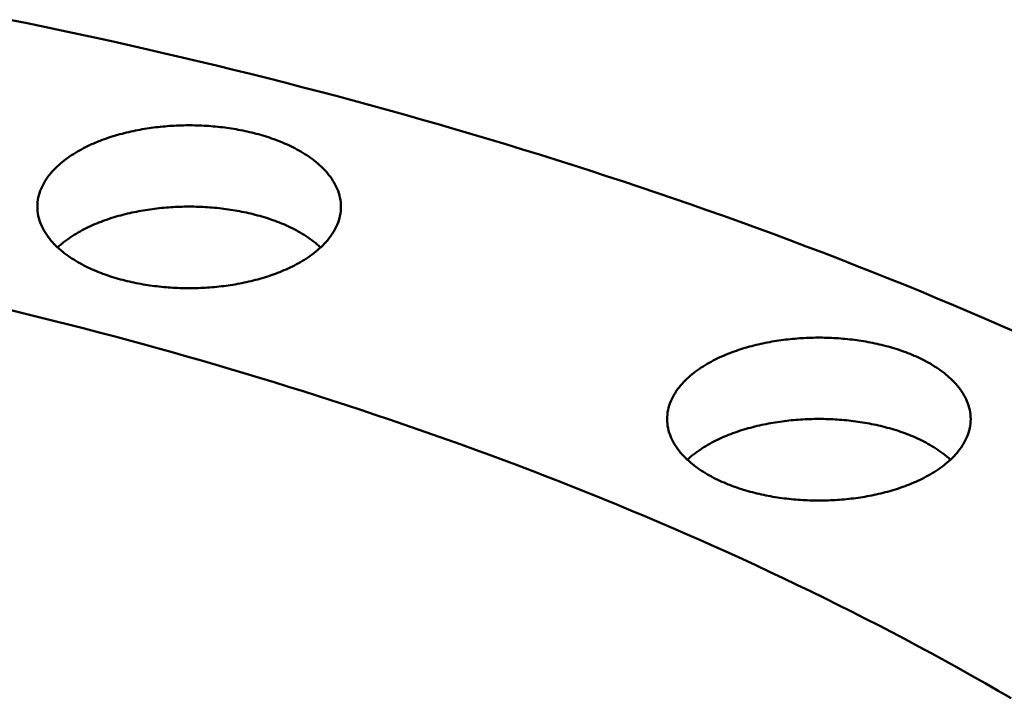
# Model space of a CAD drawing. Header units: millimetres. Extents: x 0 to 841, y 0 to 594.
# Tile 42 of 46: x 402 to 453, y 414 to 449. Entities that reach past the tile are written whole.
import ezdxf

# ---------------------------------------------------------------- set-up
doc = ezdxf.new("R2010")
doc.units = ezdxf.units.MM
doc.layers.add('FINA', color=7, linetype='CONTINUOUS', lineweight=25)
doc.layers.add('VIS', color=7, linetype='CONTINUOUS', lineweight=50)

msp = doc.modelspace()

# ---------------------------------------------------------------- linework, layer by layer
at = {"layer": 'FINA'}
for points in [[(454.169, 432.724), (453.325, 433.095), (452.48, 433.462), (451.633, 433.825), (450.784, 434.185), (449.934, 434.542), (449.082, 434.894), (448.229, 435.244), (447.374, 435.589), (446.518, 435.931), (445.66, 436.27), (444.801, 436.605), (443.941, 436.936), (443.08, 437.264), (442.217, 437.589), (441.353, 437.91), (440.487, 438.228), (439.621, 438.543), (438.753, 438.854), (437.884, 439.162), (437.014, 439.467), (436.143, 439.768), (435.27, 440.066), (434.397, 440.361), (433.522, 440.652), (432.646, 440.94), (431.77, 441.226), (430.892, 441.507), (430.013, 441.786), (429.133, 442.062), (428.253, 442.334), (427.371, 442.604), (426.488, 442.87), (425.605, 443.133), (424.72, 443.393), (423.835, 443.65), (422.949, 443.904), (422.062, 444.155), (421.174, 444.403), (420.285, 444.647), (419.395, 444.889), (418.505, 445.128), (417.614, 445.364), (416.722, 445.597), (415.829, 445.827), (414.935, 446.054), (414.041, 446.279), (413.146, 446.5), (412.251, 446.718), (411.354, 446.934), (410.457, 447.147), (409.56, 447.356), (408.661, 447.563), (407.762, 447.767), (406.862, 447.969), (405.962, 448.167), (405.061, 448.363), (404.16, 448.556), (403.258, 448.746), (402.355, 448.933), (401.452, 449.118)], [(402.892, 439.335), (402.895, 439.455), (402.905, 439.575), (402.921, 439.694), (402.942, 439.812), (402.97, 439.929), (403.003, 440.044), (403.042, 440.158), (403.086, 440.27), (403.135, 440.38), (403.188, 440.487), (403.246, 440.593), (403.308, 440.696), (403.374, 440.796), (403.443, 440.894), (403.516, 440.99), (403.592, 441.083), (403.67, 441.174), (403.752, 441.263), (403.835, 441.349), (403.922, 441.433), (404.01, 441.514), (404.1, 441.594), (404.192, 441.671), (404.286, 441.746), (404.382, 441.819), (404.479, 441.89), (404.577, 441.959), (404.677, 442.026), (404.778, 442.091), (404.88, 442.155), (404.983, 442.216), (405.087, 442.276), (405.193, 442.334), (405.299, 442.39), (405.406, 442.445), (405.513, 442.498), (405.622, 442.55), (405.731, 442.6), (405.841, 442.649), (405.952, 442.696), (406.063, 442.741), (406.175, 442.785), (406.287, 442.828), (406.4, 442.87), (406.513, 442.91), (406.627, 442.949), (406.741, 442.986), (406.856, 443.023), (406.971, 443.058), (407.086, 443.091), (407.202, 443.124), (407.318, 443.155), (407.434, 443.185), (407.551, 443.214), (407.668, 443.242), (407.785, 443.269), (407.902, 443.294), (408.02, 443.319), (408.138, 443.342), (408.256, 443.365), (408.374, 443.386), (408.493, 443.406), (408.611, 443.425), (408.73, 443.443), (408.849, 443.46), (408.968, 443.476), (409.087, 443.491), (409.207, 443.505), (409.326, 443.518), (409.446, 443.529), (409.566, 443.54), (409.685, 443.55), (409.805, 443.559), (409.925, 443.567), (410.045, 443.574), (410.165, 443.58), (410.285, 443.584), (410.405, 443.588), (410.526, 443.591), (410.646, 443.593), (410.766, 443.594), (410.886, 443.594), (411.006, 443.593), (411.127, 443.591), (411.247, 443.588), (411.367, 443.584), (411.487, 443.58), (411.607, 443.574), (411.727, 443.567), (411.847, 443.559), (411.967, 443.55), (412.086, 443.54), (412.206, 443.529), (412.326, 443.518), (412.445, 443.505), (412.565, 443.491), (412.684, 443.476), (412.803, 443.46), (412.922, 443.443), (413.041, 443.425), (413.16, 443.406), (413.278, 443.386), (413.396, 443.365), (413.514, 443.342), (413.632, 443.319), (413.75, 443.294), (413.867, 443.269), (413.985, 443.242), (414.102, 443.214), (414.218, 443.185), (414.334, 443.155), (414.451, 443.124), (414.566, 443.091), (414.682, 443.058), (414.797, 443.023), (414.911, 442.986), (415.025, 442.949), (415.139, 442.91), (415.252, 442.87), (415.365, 442.828), (415.477, 442.785), (415.589, 442.741), (415.7, 442.696), (415.811, 442.649), (415.921, 442.6), (416.03, 442.55), (416.139, 442.498), (416.246, 442.445), (416.353, 442.39), (416.46, 442.334), (416.565, 442.276), (416.669, 442.216), (416.772, 442.155), (416.874, 442.091), (416.975, 442.026), (417.075, 441.959), (417.174, 441.89), (417.271, 441.819), (417.366, 441.746), (417.46, 441.671), (417.552, 441.594), (417.642, 441.514), (417.731, 441.433), (417.817, 441.349), (417.9, 441.263), (417.982, 441.174), (418.06, 441.083), (418.136, 440.99), (418.209, 440.894), (418.278, 440.796), (418.344, 440.696), (418.406, 440.593), (418.464, 440.487), (418.517, 440.38), (418.566, 440.27), (418.61, 440.158), (418.649, 440.044), (418.682, 439.929), (418.71, 439.812), (418.732, 439.694), (418.747, 439.575), (418.757, 439.455), (418.76, 439.335)], [(416.436, 436.323), (416.329, 436.266), (416.221, 436.212), (416.113, 436.159), (416.003, 436.107), (415.893, 436.057), (415.782, 436.009), (415.671, 435.962), (415.559, 435.916), (415.446, 435.872), (415.333, 435.829), (415.22, 435.788), (415.106, 435.748), (414.991, 435.709), (414.876, 435.672), (414.761, 435.636), (414.645, 435.601), (414.529, 435.567), (414.412, 435.535), (414.295, 435.504), (414.178, 435.474), (414.061, 435.445), (413.943, 435.418), (413.825, 435.391), (413.707, 435.366), (413.588, 435.342), (413.47, 435.319), (413.351, 435.297), (413.232, 435.276), (413.112, 435.256), (412.993, 435.237), (412.873, 435.219), (412.754, 435.203), (412.634, 435.187), (412.514, 435.173), (412.393, 435.159), (412.273, 435.147), (412.153, 435.135), (412.032, 435.125), (411.912, 435.115), (411.791, 435.107), (411.671, 435.099), (411.55, 435.093), (411.429, 435.087), (411.308, 435.083), (411.187, 435.08), (411.066, 435.077), (410.946, 435.076), (410.825, 435.075), (410.704, 435.076), (410.583, 435.077), (410.462, 435.08), (410.341, 435.083), (410.22, 435.088), (410.099, 435.093), (409.979, 435.1), (409.858, 435.107), (409.737, 435.115), (409.617, 435.125), (409.496, 435.135), (409.376, 435.147), (409.256, 435.159), (409.136, 435.173), (409.016, 435.188), (408.896, 435.203), (408.776, 435.22), (408.656, 435.238), (408.537, 435.256), (408.418, 435.276), (408.299, 435.297), (408.18, 435.319), (408.061, 435.342), (407.943, 435.366), (407.824, 435.392), (407.706, 435.418), (407.589, 435.446), (407.471, 435.475), (407.354, 435.505), (407.237, 435.536), (407.121, 435.568), (407.005, 435.602), (406.889, 435.637), (406.773, 435.673), (406.658, 435.71), (406.544, 435.749), (406.43, 435.789), (406.316, 435.83), (406.203, 435.873), (406.091, 435.917), (405.979, 435.963), (405.867, 436.01), (405.756, 436.058), (405.646, 436.108), (405.537, 436.16), (405.428, 436.213), (405.32, 436.268), (405.214, 436.324), (405.107, 436.382), (405.002, 436.442), (404.898, 436.504), (404.795, 436.567), (404.694, 436.632), (404.593, 436.699), (404.494, 436.768), (404.396, 436.84), (404.3, 436.913), (404.205, 436.988), (404.112, 437.065), (404.021, 437.145), (403.932, 437.227), (403.845, 437.311), (403.761, 437.397), (403.679, 437.486), (403.599, 437.577), (403.523, 437.671), (403.449, 437.767), (403.379, 437.865), (403.313, 437.966), (403.25, 438.07), (403.192, 438.176), (403.138, 438.284), (403.088, 438.394), (403.044, 438.507), (403.005, 438.621), (402.971, 438.737), (402.943, 438.855), (402.921, 438.974), (402.905, 439.093), (402.896, 439.214), (402.892, 439.335)], [(403.951, 437.209), (404.04, 437.29), (404.132, 437.368), (404.225, 437.445), (404.319, 437.52), (404.416, 437.592), (404.513, 437.663), (404.612, 437.731), (404.713, 437.798), (404.815, 437.862), (404.917, 437.925), (405.021, 437.986), (405.126, 438.045), (405.232, 438.103), (405.339, 438.159), (405.446, 438.213), (405.555, 438.266), (405.664, 438.317), (405.774, 438.367), (405.884, 438.415), (405.995, 438.461), (406.107, 438.507), (406.219, 438.55), (406.332, 438.593), (406.445, 438.634), (406.559, 438.674), (406.673, 438.712), (406.788, 438.749), (406.903, 438.785), (407.018, 438.82), (407.134, 438.853), (407.25, 438.885), (407.367, 438.916), (407.484, 438.946), (407.601, 438.974), (407.718, 439.002), (407.836, 439.028), (407.954, 439.053), (408.072, 439.077), (408.19, 439.1), (408.308, 439.122), (408.427, 439.143), (408.546, 439.162), (408.665, 439.181), (408.784, 439.199), (408.904, 439.215), (409.023, 439.231), (409.143, 439.245), (409.262, 439.259), (409.382, 439.271), (409.502, 439.282), (409.622, 439.293), (409.743, 439.302), (409.863, 439.311), (409.983, 439.318), (410.103, 439.324), (410.224, 439.33), (410.344, 439.334), (410.465, 439.338), (410.585, 439.34), (410.706, 439.342), (410.826, 439.342), (410.947, 439.342), (411.067, 439.34), (411.188, 439.338), (411.308, 439.334), (411.428, 439.33), (411.549, 439.324), (411.669, 439.318), (411.789, 439.311), (411.91, 439.302), (412.03, 439.293), (412.15, 439.282), (412.27, 439.271), (412.39, 439.259), (412.509, 439.245), (412.629, 439.231), (412.749, 439.215), (412.868, 439.199), (412.987, 439.181), (413.106, 439.162), (413.225, 439.143), (413.344, 439.122), (413.462, 439.1), (413.581, 439.077), (413.699, 439.053), (413.816, 439.028), (413.934, 439.002), (414.051, 438.974), (414.168, 438.946), (414.285, 438.916), (414.402, 438.885), (414.518, 438.853), (414.634, 438.82), (414.749, 438.785), (414.864, 438.749), (414.979, 438.712), (415.093, 438.674), (415.207, 438.634), (415.32, 438.593), (415.433, 438.55), (415.545, 438.507), (415.657, 438.461), (415.768, 438.415), (415.878, 438.367), (415.988, 438.317), (416.097, 438.266), (416.206, 438.213), (416.313, 438.159), (416.42, 438.103), (416.526, 438.045), (416.631, 437.986), (416.735, 437.925), (416.838, 437.862), (416.939, 437.798), (417.04, 437.731), (417.139, 437.663), (417.237, 437.592), (417.333, 437.52), (417.428, 437.445), (417.521, 437.368), (417.612, 437.29), (417.701, 437.209)], [(418.76, 439.335), (418.757, 439.214), (418.747, 439.093), (418.731, 438.973), (418.709, 438.854), (418.681, 438.737), (418.647, 438.62), (418.608, 438.506), (418.564, 438.393), (418.514, 438.283), (418.46, 438.175), (418.401, 438.069), (418.339, 437.966), (418.272, 437.864), (418.202, 437.766), (418.129, 437.67), (418.052, 437.576), (417.973, 437.485), (417.89, 437.396), (417.806, 437.31), (417.719, 437.225), (417.63, 437.144), (417.539, 437.064), (417.445, 436.987), (417.351, 436.911), (417.254, 436.838), (417.156, 436.767), (417.057, 436.698), (416.956, 436.631), (416.855, 436.566), (416.752, 436.502), (416.647, 436.441), (416.542, 436.381), (416.436, 436.323)], [(453.799, 413.626), (453.113, 414.024), (452.426, 414.419), (451.736, 414.81), (451.044, 415.197), (450.351, 415.581), (449.655, 415.961), (448.957, 416.338), (448.257, 416.711), (447.556, 417.08), (446.852, 417.446), (446.147, 417.808), (445.44, 418.167), (444.732, 418.523), (444.021, 418.875), (443.309, 419.223), (442.595, 419.568), (441.88, 419.91), (441.163, 420.249), (440.445, 420.584), (439.725, 420.916), (439.003, 421.245), (438.28, 421.57), (437.556, 421.892), (436.83, 422.211), (436.103, 422.527), (435.374, 422.84), (434.644, 423.149), (433.913, 423.456), (433.18, 423.759), (432.447, 424.059), (431.712, 424.356), (430.975, 424.651), (430.238, 424.942), (429.499, 425.23), (428.759, 425.515), (428.019, 425.797), (427.277, 426.076), (426.533, 426.353), (425.789, 426.626), (425.044, 426.897), (424.298, 427.164), (423.55, 427.429), (422.802, 427.691), (422.053, 427.95), (421.302, 428.206), (420.551, 428.46), (419.799, 428.711), (419.046, 428.959), (418.292, 429.204), (417.537, 429.446), (416.781, 429.686), (416.025, 429.923), (415.267, 430.157), (414.509, 430.389), (413.75, 430.618), (412.99, 430.844), (412.23, 431.068), (411.468, 431.289), (410.706, 431.507), (409.943, 431.723), (409.179, 431.936), (408.415, 432.147), (407.65, 432.355), (406.884, 432.56), (406.118, 432.763), (405.351, 432.963), (404.583, 433.161), (403.814, 433.357), (403.045, 433.549), (402.276, 433.74), (401.506, 433.928)], [(453.799, 413.626), (453.113, 414.024), (452.426, 414.419), (451.736, 414.81), (451.044, 415.197), (450.351, 415.581), (449.655, 415.961), (448.957, 416.338), (448.257, 416.711), (447.556, 417.08), (446.852, 417.446), (446.147, 417.808), (445.44, 418.167), (444.732, 418.523), (444.021, 418.875), (443.309, 419.223), (442.595, 419.568), (441.88, 419.91), (441.163, 420.249), (440.445, 420.584), (439.725, 420.916), (439.003, 421.245), (438.28, 421.57), (437.556, 421.892), (436.83, 422.211), (436.103, 422.527), (435.374, 422.84), (434.644, 423.149), (433.913, 423.456), (433.18, 423.759), (432.447, 424.059), (431.712, 424.356), (430.975, 424.651), (430.238, 424.942), (429.499, 425.23), (428.759, 425.515), (428.019, 425.797), (427.277, 426.076), (426.533, 426.353), (425.789, 426.626), (425.044, 426.897), (424.298, 427.164), (423.55, 427.429), (422.802, 427.691), (422.053, 427.95), (421.302, 428.206), (420.551, 428.46), (419.799, 428.711), (419.046, 428.959), (418.292, 429.204), (417.537, 429.446), (416.781, 429.686), (416.025, 429.923), (415.267, 430.157), (414.509, 430.389), (413.75, 430.618), (412.99, 430.844), (412.23, 431.068), (411.468, 431.289), (410.706, 431.507), (409.943, 431.723), (409.179, 431.936), (408.415, 432.147), (407.65, 432.355), (406.884, 432.56), (406.118, 432.763), (405.351, 432.963), (404.583, 433.161), (403.814, 433.357), (403.045, 433.549), (402.276, 433.74), (401.506, 433.928)], [(435.81, 428.23), (435.813, 428.35), (435.822, 428.47), (435.838, 428.589), (435.86, 428.707), (435.887, 428.824), (435.921, 428.94), (435.959, 429.053), (436.003, 429.165), (436.052, 429.275), (436.106, 429.383), (436.164, 429.488), (436.225, 429.591), (436.291, 429.692), (436.361, 429.79), (436.433, 429.885), (436.509, 429.979), (436.588, 430.07), (436.669, 430.158), (436.753, 430.244), (436.839, 430.328), (436.927, 430.41), (437.017, 430.489), (437.109, 430.566), (437.203, 430.641), (437.299, 430.714), (437.396, 430.785), (437.494, 430.854), (437.594, 430.921), (437.695, 430.987), (437.797, 431.05), (437.9, 431.111), (438.005, 431.171), (438.11, 431.229), (438.216, 431.286), (438.323, 431.34), (438.431, 431.394), (438.539, 431.445), (438.649, 431.495), (438.758, 431.544), (438.869, 431.591), (438.98, 431.636), (439.092, 431.681), (439.204, 431.724), (439.317, 431.765), (439.43, 431.805), (439.544, 431.844), (439.658, 431.882), (439.773, 431.918), (439.888, 431.953), (440.003, 431.987), (440.119, 432.019), (440.235, 432.05), (440.351, 432.081), (440.468, 432.11), (440.585, 432.137), (440.702, 432.164), (440.819, 432.19), (440.937, 432.214), (441.055, 432.238), (441.173, 432.26), (441.291, 432.281), (441.41, 432.301), (441.529, 432.32), (441.647, 432.338), (441.766, 432.355), (441.886, 432.371), (442.005, 432.386), (442.124, 432.4), (442.244, 432.413), (442.363, 432.425), (442.483, 432.435), (442.603, 432.445), (442.723, 432.454), (442.843, 432.462), (442.963, 432.469), (443.083, 432.475), (443.203, 432.48), (443.323, 432.484), (443.443, 432.487), (443.563, 432.488), (443.683, 432.489), (443.803, 432.489), (443.924, 432.488), (444.044, 432.487), (444.164, 432.484), (444.284, 432.48), (444.404, 432.475), (444.524, 432.469), (444.644, 432.462), (444.764, 432.454), (444.884, 432.445), (445.004, 432.435), (445.123, 432.425), (445.243, 432.413), (445.363, 432.4), (445.482, 432.386), (445.601, 432.371), (445.72, 432.355), (445.839, 432.338), (445.958, 432.32), (446.077, 432.301), (446.195, 432.281), (446.314, 432.26), (446.432, 432.238), (446.55, 432.214), (446.667, 432.19), (446.785, 432.164), (446.902, 432.137), (447.019, 432.11), (447.135, 432.081), (447.252, 432.05), (447.368, 432.019), (447.483, 431.987), (447.599, 431.953), (447.714, 431.918), (447.828, 431.882), (447.943, 431.844), (448.056, 431.805), (448.17, 431.765), (448.282, 431.724), (448.395, 431.681), (448.506, 431.636), (448.618, 431.591), (448.728, 431.544), (448.838, 431.495), (448.947, 431.445), (449.056, 431.394), (449.164, 431.34), (449.271, 431.286), (449.377, 431.229), (449.482, 431.171), (449.586, 431.111), (449.69, 431.05), (449.792, 430.987), (449.893, 430.921), (449.992, 430.854), (450.091, 430.785), (450.188, 430.714), (450.283, 430.641), (450.377, 430.566), (450.469, 430.489), (450.56, 430.41), (450.648, 430.328), (450.734, 430.244), (450.818, 430.158), (450.899, 430.07), (450.978, 429.979), (451.053, 429.885), (451.126, 429.79), (451.195, 429.692), (451.261, 429.591), (451.323, 429.488), (451.381, 429.383), (451.435, 429.275), (451.483, 429.165), (451.527, 429.053), (451.566, 428.94), (451.6, 428.824), (451.627, 428.707), (451.649, 428.589), (451.664, 428.47), (451.674, 428.35), (451.677, 428.23)], [(449.353, 425.218), (449.246, 425.162), (449.139, 425.107), (449.03, 425.054), (448.921, 425.002), (448.81, 424.952), (448.7, 424.904), (448.588, 424.857), (448.476, 424.811), (448.364, 424.767), (448.251, 424.725), (448.137, 424.683), (448.023, 424.643), (447.908, 424.605), (447.793, 424.567), (447.678, 424.531), (447.562, 424.496), (447.446, 424.463), (447.329, 424.43), (447.213, 424.399), (447.095, 424.369), (446.978, 424.34), (446.86, 424.313), (446.742, 424.286), (446.624, 424.261), (446.506, 424.237), (446.387, 424.214), (446.268, 424.192), (446.149, 424.171), (446.03, 424.151), (445.91, 424.132), (445.791, 424.115), (445.671, 424.098), (445.551, 424.082), (445.431, 424.068), (445.311, 424.054), (445.191, 424.042), (445.07, 424.03), (444.95, 424.02), (444.829, 424.01), (444.709, 424.002), (444.588, 423.995), (444.467, 423.988), (444.346, 423.983), (444.225, 423.978), (444.105, 423.975), (443.984, 423.972), (443.863, 423.971), (443.742, 423.97), (443.621, 423.971), (443.5, 423.972), (443.379, 423.975), (443.258, 423.978), (443.138, 423.983), (443.017, 423.988), (442.896, 423.995), (442.775, 424.002), (442.655, 424.011), (442.534, 424.02), (442.414, 424.031), (442.293, 424.042), (442.173, 424.055), (442.053, 424.068), (441.933, 424.083), (441.813, 424.098), (441.693, 424.115), (441.574, 424.133), (441.454, 424.152), (441.335, 424.171), (441.216, 424.192), (441.097, 424.214), (440.978, 424.237), (440.86, 424.262), (440.742, 424.287), (440.624, 424.314), (440.506, 424.341), (440.388, 424.37), (440.271, 424.4), (440.155, 424.431), (440.038, 424.463), (439.922, 424.497), (439.806, 424.532), (439.691, 424.568), (439.576, 424.605), (439.461, 424.644), (439.347, 424.684), (439.233, 424.726), (439.12, 424.768), (439.008, 424.812), (438.896, 424.858), (438.784, 424.905), (438.674, 424.953), (438.564, 425.004), (438.454, 425.055), (438.346, 425.108), (438.238, 425.163), (438.131, 425.219), (438.025, 425.277), (437.92, 425.337), (437.816, 425.399), (437.713, 425.462), (437.611, 425.527), (437.51, 425.595), (437.411, 425.664), (437.313, 425.735), (437.217, 425.808), (437.122, 425.883), (437.029, 425.96), (436.938, 426.04), (436.849, 426.122), (436.763, 426.206), (436.678, 426.292), (436.596, 426.381), (436.517, 426.472), (436.44, 426.566), (436.367, 426.662), (436.297, 426.761), (436.23, 426.862), (436.168, 426.965), (436.109, 427.071), (436.055, 427.179), (436.005, 427.289), (435.961, 427.402), (435.922, 427.516), (435.888, 427.632), (435.86, 427.75), (435.838, 427.869), (435.822, 427.989), (435.813, 428.109), (435.81, 428.23)], [(436.869, 426.104), (436.958, 426.185), (437.049, 426.264), (437.142, 426.34), (437.237, 426.415), (437.333, 426.487), (437.431, 426.558), (437.53, 426.626), (437.63, 426.693), (437.732, 426.758), (437.835, 426.82), (437.939, 426.881), (438.044, 426.941), (438.149, 426.998), (438.256, 427.054), (438.364, 427.109), (438.472, 427.161), (438.581, 427.212), (438.691, 427.262), (438.801, 427.31), (438.913, 427.357), (439.024, 427.402), (439.137, 427.446), (439.249, 427.488), (439.363, 427.529), (439.476, 427.569), (439.591, 427.607), (439.705, 427.644), (439.82, 427.68), (439.936, 427.715), (440.052, 427.748), (440.168, 427.78), (440.284, 427.811), (440.401, 427.841), (440.518, 427.869), (440.635, 427.897), (440.753, 427.923), (440.871, 427.948), (440.989, 427.972), (441.107, 427.995), (441.226, 428.017), (441.344, 428.038), (441.463, 428.058), (441.582, 428.076), (441.702, 428.094), (441.821, 428.11), (441.94, 428.126), (442.06, 428.14), (442.18, 428.154), (442.3, 428.166), (442.42, 428.178), (442.54, 428.188), (442.66, 428.197), (442.78, 428.206), (442.9, 428.213), (443.021, 428.22), (443.141, 428.225), (443.261, 428.229), (443.382, 428.233), (443.502, 428.235), (443.623, 428.237), (443.743, 428.237), (443.864, 428.237), (443.984, 428.235), (444.105, 428.233), (444.225, 428.229), (444.346, 428.225), (444.466, 428.22), (444.586, 428.213), (444.707, 428.206), (444.827, 428.197), (444.947, 428.188), (445.067, 428.178), (445.187, 428.166), (445.307, 428.154), (445.427, 428.14), (445.546, 428.126), (445.666, 428.11), (445.785, 428.094), (445.904, 428.076), (446.023, 428.058), (446.142, 428.038), (446.261, 428.017), (446.38, 427.995), (446.498, 427.972), (446.616, 427.948), (446.734, 427.923), (446.851, 427.897), (446.969, 427.869), (447.086, 427.841), (447.203, 427.811), (447.319, 427.78), (447.435, 427.748), (447.551, 427.715), (447.666, 427.68), (447.781, 427.644), (447.896, 427.607), (448.01, 427.569), (448.124, 427.529), (448.237, 427.488), (448.35, 427.446), (448.462, 427.402), (448.574, 427.357), (448.685, 427.31), (448.796, 427.262), (448.906, 427.212), (449.015, 427.161), (449.123, 427.109), (449.231, 427.054), (449.337, 426.998), (449.443, 426.941), (449.548, 426.881), (449.652, 426.82), (449.755, 426.758), (449.856, 426.693), (449.957, 426.626), (450.056, 426.558), (450.154, 426.487), (450.25, 426.415), (450.345, 426.34), (450.438, 426.264), (450.529, 426.185), (450.618, 426.104)], [(451.677, 428.23), (451.674, 428.109), (451.664, 427.988), (451.648, 427.868), (451.626, 427.75), (451.598, 427.632), (451.565, 427.516), (451.525, 427.401), (451.481, 427.289), (451.431, 427.178), (451.377, 427.07), (451.319, 426.964), (451.256, 426.861), (451.189, 426.76), (451.119, 426.661), (451.046, 426.565), (450.969, 426.471), (450.89, 426.38), (450.808, 426.291), (450.723, 426.205), (450.636, 426.121), (450.547, 426.039), (450.456, 425.959), (450.363, 425.882), (450.268, 425.807), (450.172, 425.733), (450.074, 425.662), (449.974, 425.593), (449.874, 425.526), (449.772, 425.461), (449.669, 425.397), (449.565, 425.336), (449.459, 425.276), (449.353, 425.218)]]:
    msp.add_lwpolyline(points, dxfattribs=at)
at = {"layer": 'VIS'}
for points in [[(454.169, 432.724), (453.325, 433.095), (452.48, 433.462), (451.633, 433.825), (450.784, 434.185), (449.934, 434.542), (449.082, 434.894), (448.229, 435.244), (447.374, 435.589), (446.518, 435.931), (445.66, 436.27), (444.801, 436.605), (443.941, 436.936), (443.08, 437.264), (442.217, 437.589), (441.353, 437.91), (440.487, 438.228), (439.621, 438.543), (438.753, 438.854), (437.884, 439.162), (437.014, 439.467), (436.143, 439.768), (435.27, 440.066), (434.397, 440.361), (433.522, 440.652), (432.646, 440.94), (431.77, 441.226), (430.892, 441.507), (430.013, 441.786), (429.133, 442.062), (428.253, 442.334), (427.371, 442.604), (426.488, 442.87), (425.605, 443.133), (424.72, 443.393), (423.835, 443.65), (422.949, 443.904), (422.062, 444.155), (421.174, 444.403), (420.285, 444.647), (419.395, 444.889), (418.505, 445.128), (417.614, 445.364), (416.722, 445.597), (415.829, 445.827), (414.935, 446.054), (414.041, 446.279), (413.146, 446.5), (412.251, 446.718), (411.354, 446.934), (410.457, 447.147), (409.56, 447.356), (408.661, 447.563), (407.762, 447.767), (406.862, 447.969), (405.962, 448.167), (405.061, 448.363), (404.16, 448.556), (403.258, 448.746), (402.355, 448.933), (401.452, 449.118)], [(402.892, 439.335), (402.895, 439.455), (402.905, 439.575), (402.921, 439.694), (402.942, 439.812), (402.97, 439.929), (403.003, 440.044), (403.042, 440.158), (403.086, 440.27), (403.135, 440.38), (403.188, 440.487), (403.246, 440.593), (403.308, 440.696), (403.374, 440.796), (403.443, 440.894), (403.516, 440.99), (403.592, 441.083), (403.67, 441.174), (403.752, 441.263), (403.835, 441.349), (403.922, 441.433), (404.01, 441.514), (404.1, 441.594), (404.192, 441.671), (404.286, 441.746), (404.382, 441.819), (404.479, 441.89), (404.577, 441.959), (404.677, 442.026), (404.778, 442.091), (404.88, 442.155), (404.983, 442.216), (405.087, 442.276), (405.193, 442.334), (405.299, 442.39), (405.406, 442.445), (405.513, 442.498), (405.622, 442.55), (405.731, 442.6), (405.841, 442.649), (405.952, 442.696), (406.063, 442.741), (406.175, 442.785), (406.287, 442.828), (406.4, 442.87), (406.513, 442.91), (406.627, 442.949), (406.741, 442.986), (406.856, 443.023), (406.971, 443.058), (407.086, 443.091), (407.202, 443.124), (407.318, 443.155), (407.434, 443.185), (407.551, 443.214), (407.668, 443.242), (407.785, 443.269), (407.902, 443.294), (408.02, 443.319), (408.138, 443.342), (408.256, 443.365), (408.374, 443.386), (408.493, 443.406), (408.611, 443.425), (408.73, 443.443), (408.849, 443.46), (408.968, 443.476), (409.087, 443.491), (409.207, 443.505), (409.326, 443.518), (409.446, 443.529), (409.566, 443.54), (409.685, 443.55), (409.805, 443.559), (409.925, 443.567), (410.045, 443.574), (410.165, 443.58), (410.285, 443.584), (410.405, 443.588), (410.526, 443.591), (410.646, 443.593), (410.766, 443.594), (410.886, 443.594), (411.006, 443.593), (411.127, 443.591), (411.247, 443.588), (411.367, 443.584), (411.487, 443.58), (411.607, 443.574), (411.727, 443.567), (411.847, 443.559), (411.967, 443.55), (412.086, 443.54), (412.206, 443.529), (412.326, 443.518), (412.445, 443.505), (412.565, 443.491), (412.684, 443.476), (412.803, 443.46), (412.922, 443.443), (413.041, 443.425), (413.16, 443.406), (413.278, 443.386), (413.396, 443.365), (413.514, 443.342), (413.632, 443.319), (413.75, 443.294), (413.867, 443.269), (413.985, 443.242), (414.102, 443.214), (414.218, 443.185), (414.334, 443.155), (414.451, 443.124), (414.566, 443.091), (414.682, 443.058), (414.797, 443.023), (414.911, 442.986), (415.025, 442.949), (415.139, 442.91), (415.252, 442.87), (415.365, 442.828), (415.477, 442.785), (415.589, 442.741), (415.7, 442.696), (415.811, 442.649), (415.921, 442.6), (416.03, 442.55), (416.139, 442.498), (416.246, 442.445), (416.353, 442.39), (416.46, 442.334), (416.565, 442.276), (416.669, 442.216), (416.772, 442.155), (416.874, 442.091), (416.975, 442.026), (417.075, 441.959), (417.174, 441.89), (417.271, 441.819), (417.366, 441.746), (417.46, 441.671), (417.552, 441.594), (417.642, 441.514), (417.731, 441.433), (417.817, 441.349), (417.9, 441.263), (417.982, 441.174), (418.06, 441.083), (418.136, 440.99), (418.209, 440.894), (418.278, 440.796), (418.344, 440.696), (418.406, 440.593), (418.464, 440.487), (418.517, 440.38), (418.566, 440.27), (418.61, 440.158), (418.649, 440.044), (418.682, 439.929), (418.71, 439.812), (418.732, 439.694), (418.747, 439.575), (418.757, 439.455), (418.76, 439.335)], [(416.436, 436.323), (416.329, 436.266), (416.221, 436.212), (416.113, 436.159), (416.003, 436.107), (415.893, 436.057), (415.782, 436.009), (415.671, 435.962), (415.559, 435.916), (415.446, 435.872), (415.333, 435.829), (415.22, 435.788), (415.106, 435.748), (414.991, 435.709), (414.876, 435.672), (414.761, 435.636), (414.645, 435.601), (414.529, 435.567), (414.412, 435.535), (414.295, 435.504), (414.178, 435.474), (414.061, 435.445), (413.943, 435.418), (413.825, 435.391), (413.707, 435.366), (413.588, 435.342), (413.47, 435.319), (413.351, 435.297), (413.232, 435.276), (413.112, 435.256), (412.993, 435.237), (412.873, 435.219), (412.754, 435.203), (412.634, 435.187), (412.514, 435.173), (412.393, 435.159), (412.273, 435.147), (412.153, 435.135), (412.032, 435.125), (411.912, 435.115), (411.791, 435.107), (411.671, 435.099), (411.55, 435.093), (411.429, 435.087), (411.308, 435.083), (411.187, 435.08), (411.066, 435.077), (410.946, 435.076), (410.825, 435.075), (410.704, 435.076), (410.583, 435.077), (410.462, 435.08), (410.341, 435.083), (410.22, 435.088), (410.099, 435.093), (409.979, 435.1), (409.858, 435.107), (409.737, 435.115), (409.617, 435.125), (409.496, 435.135), (409.376, 435.147), (409.256, 435.159), (409.136, 435.173), (409.016, 435.188), (408.896, 435.203), (408.776, 435.22), (408.656, 435.238), (408.537, 435.256), (408.418, 435.276), (408.299, 435.297), (408.18, 435.319), (408.061, 435.342), (407.943, 435.366), (407.824, 435.392), (407.706, 435.418), (407.589, 435.446), (407.471, 435.475), (407.354, 435.505), (407.237, 435.536), (407.121, 435.568), (407.005, 435.602), (406.889, 435.637), (406.773, 435.673), (406.658, 435.71), (406.544, 435.749), (406.43, 435.789), (406.316, 435.83), (406.203, 435.873), (406.091, 435.917), (405.979, 435.963), (405.867, 436.01), (405.756, 436.058), (405.646, 436.108), (405.537, 436.16), (405.428, 436.213), (405.32, 436.268), (405.214, 436.324), (405.107, 436.382), (405.002, 436.442), (404.898, 436.504), (404.795, 436.567), (404.694, 436.632), (404.593, 436.699), (404.494, 436.768), (404.396, 436.84), (404.3, 436.913), (404.205, 436.988), (404.112, 437.065), (404.021, 437.145), (403.932, 437.227), (403.845, 437.311), (403.761, 437.397), (403.679, 437.486), (403.599, 437.577), (403.523, 437.671), (403.449, 437.767), (403.379, 437.865), (403.313, 437.966), (403.25, 438.07), (403.192, 438.176), (403.138, 438.284), (403.088, 438.394), (403.044, 438.507), (403.005, 438.621), (402.971, 438.737), (402.943, 438.855), (402.921, 438.974), (402.905, 439.093), (402.896, 439.214), (402.892, 439.335)], [(403.951, 437.209), (404.04, 437.29), (404.132, 437.368), (404.225, 437.445), (404.319, 437.52), (404.416, 437.592), (404.513, 437.663), (404.612, 437.731), (404.713, 437.798), (404.815, 437.862), (404.917, 437.925), (405.021, 437.986), (405.126, 438.045), (405.232, 438.103), (405.339, 438.159), (405.446, 438.213), (405.555, 438.266), (405.664, 438.317), (405.774, 438.367), (405.884, 438.415), (405.995, 438.461), (406.107, 438.507), (406.219, 438.55), (406.332, 438.593), (406.445, 438.634), (406.559, 438.674), (406.673, 438.712), (406.788, 438.749), (406.903, 438.785), (407.018, 438.82), (407.134, 438.853), (407.25, 438.885), (407.367, 438.916), (407.484, 438.946), (407.601, 438.974), (407.718, 439.002), (407.836, 439.028), (407.954, 439.053), (408.072, 439.077), (408.19, 439.1), (408.308, 439.122), (408.427, 439.143), (408.546, 439.162), (408.665, 439.181), (408.784, 439.199), (408.904, 439.215), (409.023, 439.231), (409.143, 439.245), (409.262, 439.259), (409.382, 439.271), (409.502, 439.282), (409.622, 439.293), (409.743, 439.302), (409.863, 439.311), (409.983, 439.318), (410.103, 439.324), (410.224, 439.33), (410.344, 439.334), (410.465, 439.338), (410.585, 439.34), (410.706, 439.342), (410.826, 439.342), (410.947, 439.342), (411.067, 439.34), (411.188, 439.338), (411.308, 439.334), (411.428, 439.33), (411.549, 439.324), (411.669, 439.318), (411.789, 439.311), (411.91, 439.302), (412.03, 439.293), (412.15, 439.282), (412.27, 439.271), (412.39, 439.259), (412.509, 439.245), (412.629, 439.231), (412.749, 439.215), (412.868, 439.199), (412.987, 439.181), (413.106, 439.162), (413.225, 439.143), (413.344, 439.122), (413.462, 439.1), (413.581, 439.077), (413.699, 439.053), (413.816, 439.028), (413.934, 439.002), (414.051, 438.974), (414.168, 438.946), (414.285, 438.916), (414.402, 438.885), (414.518, 438.853), (414.634, 438.82), (414.749, 438.785), (414.864, 438.749), (414.979, 438.712), (415.093, 438.674), (415.207, 438.634), (415.32, 438.593), (415.433, 438.55), (415.545, 438.507), (415.657, 438.461), (415.768, 438.415), (415.878, 438.367), (415.988, 438.317), (416.097, 438.266), (416.206, 438.213), (416.313, 438.159), (416.42, 438.103), (416.526, 438.045), (416.631, 437.986), (416.735, 437.925), (416.838, 437.862), (416.939, 437.798), (417.04, 437.731), (417.139, 437.663), (417.237, 437.592), (417.333, 437.52), (417.428, 437.445), (417.521, 437.368), (417.612, 437.29), (417.701, 437.209)], [(418.76, 439.335), (418.757, 439.214), (418.747, 439.093), (418.731, 438.973), (418.709, 438.854), (418.681, 438.737), (418.647, 438.62), (418.608, 438.506), (418.564, 438.393), (418.514, 438.283), (418.46, 438.175), (418.401, 438.069), (418.339, 437.966), (418.272, 437.864), (418.202, 437.766), (418.129, 437.67), (418.052, 437.576), (417.973, 437.485), (417.89, 437.396), (417.806, 437.31), (417.719, 437.225), (417.63, 437.144), (417.539, 437.064), (417.445, 436.987), (417.351, 436.911), (417.254, 436.838), (417.156, 436.767), (417.057, 436.698), (416.956, 436.631), (416.855, 436.566), (416.752, 436.502), (416.647, 436.441), (416.542, 436.381), (416.436, 436.323)], [(453.799, 413.626), (453.113, 414.024), (452.426, 414.419), (451.736, 414.81), (451.044, 415.197), (450.351, 415.581), (449.655, 415.961), (448.957, 416.338), (448.257, 416.711), (447.556, 417.08), (446.852, 417.446), (446.147, 417.808), (445.44, 418.167), (444.732, 418.523), (444.021, 418.875), (443.309, 419.223), (442.595, 419.568), (441.88, 419.91), (441.163, 420.249), (440.445, 420.584), (439.725, 420.916), (439.003, 421.245), (438.28, 421.57), (437.556, 421.892), (436.83, 422.211), (436.103, 422.527), (435.374, 422.84), (434.644, 423.149), (433.913, 423.456), (433.18, 423.759), (432.447, 424.059), (431.712, 424.356), (430.975, 424.651), (430.238, 424.942), (429.499, 425.23), (428.759, 425.515), (428.019, 425.797), (427.277, 426.076), (426.533, 426.353), (425.789, 426.626), (425.044, 426.897), (424.298, 427.164), (423.55, 427.429), (422.802, 427.691), (422.053, 427.95), (421.302, 428.206), (420.551, 428.46), (419.799, 428.711), (419.046, 428.959), (418.292, 429.204), (417.537, 429.446), (416.781, 429.686), (416.025, 429.923), (415.267, 430.157), (414.509, 430.389), (413.75, 430.618), (412.99, 430.844), (412.23, 431.068), (411.468, 431.289), (410.706, 431.507), (409.943, 431.723), (409.179, 431.936), (408.415, 432.147), (407.65, 432.355), (406.884, 432.56), (406.118, 432.763), (405.351, 432.963), (404.583, 433.161), (403.814, 433.357), (403.045, 433.549), (402.276, 433.74), (401.506, 433.928)], [(453.799, 413.626), (453.113, 414.024), (452.426, 414.419), (451.736, 414.81), (451.044, 415.197), (450.351, 415.581), (449.655, 415.961), (448.957, 416.338), (448.257, 416.711), (447.556, 417.08), (446.852, 417.446), (446.147, 417.808), (445.44, 418.167), (444.732, 418.523), (444.021, 418.875), (443.309, 419.223), (442.595, 419.568), (441.88, 419.91), (441.163, 420.249), (440.445, 420.584), (439.725, 420.916), (439.003, 421.245), (438.28, 421.57), (437.556, 421.892), (436.83, 422.211), (436.103, 422.527), (435.374, 422.84), (434.644, 423.149), (433.913, 423.456), (433.18, 423.759), (432.447, 424.059), (431.712, 424.356), (430.975, 424.651), (430.238, 424.942), (429.499, 425.23), (428.759, 425.515), (428.019, 425.797), (427.277, 426.076), (426.533, 426.353), (425.789, 426.626), (425.044, 426.897), (424.298, 427.164), (423.55, 427.429), (422.802, 427.691), (422.053, 427.95), (421.302, 428.206), (420.551, 428.46), (419.799, 428.711), (419.046, 428.959), (418.292, 429.204), (417.537, 429.446), (416.781, 429.686), (416.025, 429.923), (415.267, 430.157), (414.509, 430.389), (413.75, 430.618), (412.99, 430.844), (412.23, 431.068), (411.468, 431.289), (410.706, 431.507), (409.943, 431.723), (409.179, 431.936), (408.415, 432.147), (407.65, 432.355), (406.884, 432.56), (406.118, 432.763), (405.351, 432.963), (404.583, 433.161), (403.814, 433.357), (403.045, 433.549), (402.276, 433.74), (401.506, 433.928)], [(435.81, 428.23), (435.813, 428.35), (435.822, 428.47), (435.838, 428.589), (435.86, 428.707), (435.887, 428.824), (435.921, 428.94), (435.959, 429.053), (436.003, 429.165), (436.052, 429.275), (436.106, 429.383), (436.164, 429.488), (436.225, 429.591), (436.291, 429.692), (436.361, 429.79), (436.433, 429.885), (436.509, 429.979), (436.588, 430.07), (436.669, 430.158), (436.753, 430.244), (436.839, 430.328), (436.927, 430.41), (437.017, 430.489), (437.109, 430.566), (437.203, 430.641), (437.299, 430.714), (437.396, 430.785), (437.494, 430.854), (437.594, 430.921), (437.695, 430.987), (437.797, 431.05), (437.9, 431.111), (438.005, 431.171), (438.11, 431.229), (438.216, 431.286), (438.323, 431.34), (438.431, 431.394), (438.539, 431.445), (438.649, 431.495), (438.758, 431.544), (438.869, 431.591), (438.98, 431.636), (439.092, 431.681), (439.204, 431.724), (439.317, 431.765), (439.43, 431.805), (439.544, 431.844), (439.658, 431.882), (439.773, 431.918), (439.888, 431.953), (440.003, 431.987), (440.119, 432.019), (440.235, 432.05), (440.351, 432.081), (440.468, 432.11), (440.585, 432.137), (440.702, 432.164), (440.819, 432.19), (440.937, 432.214), (441.055, 432.238), (441.173, 432.26), (441.291, 432.281), (441.41, 432.301), (441.529, 432.32), (441.647, 432.338), (441.766, 432.355), (441.886, 432.371), (442.005, 432.386), (442.124, 432.4), (442.244, 432.413), (442.363, 432.425), (442.483, 432.435), (442.603, 432.445), (442.723, 432.454), (442.843, 432.462), (442.963, 432.469), (443.083, 432.475), (443.203, 432.48), (443.323, 432.484), (443.443, 432.487), (443.563, 432.488), (443.683, 432.489), (443.803, 432.489), (443.924, 432.488), (444.044, 432.487), (444.164, 432.484), (444.284, 432.48), (444.404, 432.475), (444.524, 432.469), (444.644, 432.462), (444.764, 432.454), (444.884, 432.445), (445.004, 432.435), (445.123, 432.425), (445.243, 432.413), (445.363, 432.4), (445.482, 432.386), (445.601, 432.371), (445.72, 432.355), (445.839, 432.338), (445.958, 432.32), (446.077, 432.301), (446.195, 432.281), (446.314, 432.26), (446.432, 432.238), (446.55, 432.214), (446.667, 432.19), (446.785, 432.164), (446.902, 432.137), (447.019, 432.11), (447.135, 432.081), (447.252, 432.05), (447.368, 432.019), (447.483, 431.987), (447.599, 431.953), (447.714, 431.918), (447.828, 431.882), (447.943, 431.844), (448.056, 431.805), (448.17, 431.765), (448.282, 431.724), (448.395, 431.681), (448.506, 431.636), (448.618, 431.591), (448.728, 431.544), (448.838, 431.495), (448.947, 431.445), (449.056, 431.394), (449.164, 431.34), (449.271, 431.286), (449.377, 431.229), (449.482, 431.171), (449.586, 431.111), (449.69, 431.05), (449.792, 430.987), (449.893, 430.921), (449.992, 430.854), (450.091, 430.785), (450.188, 430.714), (450.283, 430.641), (450.377, 430.566), (450.469, 430.489), (450.56, 430.41), (450.648, 430.328), (450.734, 430.244), (450.818, 430.158), (450.899, 430.07), (450.978, 429.979), (451.053, 429.885), (451.126, 429.79), (451.195, 429.692), (451.261, 429.591), (451.323, 429.488), (451.381, 429.383), (451.435, 429.275), (451.483, 429.165), (451.527, 429.053), (451.566, 428.94), (451.6, 428.824), (451.627, 428.707), (451.649, 428.589), (451.664, 428.47), (451.674, 428.35), (451.677, 428.23)], [(449.353, 425.218), (449.246, 425.162), (449.139, 425.107), (449.03, 425.054), (448.921, 425.002), (448.81, 424.952), (448.7, 424.904), (448.588, 424.857), (448.476, 424.811), (448.364, 424.767), (448.251, 424.725), (448.137, 424.683), (448.023, 424.643), (447.908, 424.605), (447.793, 424.567), (447.678, 424.531), (447.562, 424.496), (447.446, 424.463), (447.329, 424.43), (447.213, 424.399), (447.095, 424.369), (446.978, 424.34), (446.86, 424.313), (446.742, 424.286), (446.624, 424.261), (446.506, 424.237), (446.387, 424.214), (446.268, 424.192), (446.149, 424.171), (446.03, 424.151), (445.91, 424.132), (445.791, 424.115), (445.671, 424.098), (445.551, 424.082), (445.431, 424.068), (445.311, 424.054), (445.191, 424.042), (445.07, 424.03), (444.95, 424.02), (444.829, 424.01), (444.709, 424.002), (444.588, 423.995), (444.467, 423.988), (444.346, 423.983), (444.225, 423.978), (444.105, 423.975), (443.984, 423.972), (443.863, 423.971), (443.742, 423.97), (443.621, 423.971), (443.5, 423.972), (443.379, 423.975), (443.258, 423.978), (443.138, 423.983), (443.017, 423.988), (442.896, 423.995), (442.775, 424.002), (442.655, 424.011), (442.534, 424.02), (442.414, 424.031), (442.293, 424.042), (442.173, 424.055), (442.053, 424.068), (441.933, 424.083), (441.813, 424.098), (441.693, 424.115), (441.574, 424.133), (441.454, 424.152), (441.335, 424.171), (441.216, 424.192), (441.097, 424.214), (440.978, 424.237), (440.86, 424.262), (440.742, 424.287), (440.624, 424.314), (440.506, 424.341), (440.388, 424.37), (440.271, 424.4), (440.155, 424.431), (440.038, 424.463), (439.922, 424.497), (439.806, 424.532), (439.691, 424.568), (439.576, 424.605), (439.461, 424.644), (439.347, 424.684), (439.233, 424.726), (439.12, 424.768), (439.008, 424.812), (438.896, 424.858), (438.784, 424.905), (438.674, 424.953), (438.564, 425.004), (438.454, 425.055), (438.346, 425.108), (438.238, 425.163), (438.131, 425.219), (438.025, 425.277), (437.92, 425.337), (437.816, 425.399), (437.713, 425.462), (437.611, 425.527), (437.51, 425.595), (437.411, 425.664), (437.313, 425.735), (437.217, 425.808), (437.122, 425.883), (437.029, 425.96), (436.938, 426.04), (436.849, 426.122), (436.763, 426.206), (436.678, 426.292), (436.596, 426.381), (436.517, 426.472), (436.44, 426.566), (436.367, 426.662), (436.297, 426.761), (436.23, 426.862), (436.168, 426.965), (436.109, 427.071), (436.055, 427.179), (436.005, 427.289), (435.961, 427.402), (435.922, 427.516), (435.888, 427.632), (435.86, 427.75), (435.838, 427.869), (435.822, 427.989), (435.813, 428.109), (435.81, 428.23)], [(436.869, 426.104), (436.958, 426.185), (437.049, 426.264), (437.142, 426.34), (437.237, 426.415), (437.333, 426.487), (437.431, 426.558), (437.53, 426.626), (437.63, 426.693), (437.732, 426.758), (437.835, 426.82), (437.939, 426.881), (438.044, 426.941), (438.149, 426.998), (438.256, 427.054), (438.364, 427.109), (438.472, 427.161), (438.581, 427.212), (438.691, 427.262), (438.801, 427.31), (438.913, 427.357), (439.024, 427.402), (439.137, 427.446), (439.249, 427.488), (439.363, 427.529), (439.476, 427.569), (439.591, 427.607), (439.705, 427.644), (439.82, 427.68), (439.936, 427.715), (440.052, 427.748), (440.168, 427.78), (440.284, 427.811), (440.401, 427.841), (440.518, 427.869), (440.635, 427.897), (440.753, 427.923), (440.871, 427.948), (440.989, 427.972), (441.107, 427.995), (441.226, 428.017), (441.344, 428.038), (441.463, 428.058), (441.582, 428.076), (441.702, 428.094), (441.821, 428.11), (441.94, 428.126), (442.06, 428.14), (442.18, 428.154), (442.3, 428.166), (442.42, 428.178), (442.54, 428.188), (442.66, 428.197), (442.78, 428.206), (442.9, 428.213), (443.021, 428.22), (443.141, 428.225), (443.261, 428.229), (443.382, 428.233), (443.502, 428.235), (443.623, 428.237), (443.743, 428.237), (443.864, 428.237), (443.984, 428.235), (444.105, 428.233), (444.225, 428.229), (444.346, 428.225), (444.466, 428.22), (444.586, 428.213), (444.707, 428.206), (444.827, 428.197), (444.947, 428.188), (445.067, 428.178), (445.187, 428.166), (445.307, 428.154), (445.427, 428.14), (445.546, 428.126), (445.666, 428.11), (445.785, 428.094), (445.904, 428.076), (446.023, 428.058), (446.142, 428.038), (446.261, 428.017), (446.38, 427.995), (446.498, 427.972), (446.616, 427.948), (446.734, 427.923), (446.851, 427.897), (446.969, 427.869), (447.086, 427.841), (447.203, 427.811), (447.319, 427.78), (447.435, 427.748), (447.551, 427.715), (447.666, 427.68), (447.781, 427.644), (447.896, 427.607), (448.01, 427.569), (448.124, 427.529), (448.237, 427.488), (448.35, 427.446), (448.462, 427.402), (448.574, 427.357), (448.685, 427.31), (448.796, 427.262), (448.906, 427.212), (449.015, 427.161), (449.123, 427.109), (449.231, 427.054), (449.337, 426.998), (449.443, 426.941), (449.548, 426.881), (449.652, 426.82), (449.755, 426.758), (449.856, 426.693), (449.957, 426.626), (450.056, 426.558), (450.154, 426.487), (450.25, 426.415), (450.345, 426.34), (450.438, 426.264), (450.529, 426.185), (450.618, 426.104)], [(451.677, 428.23), (451.674, 428.109), (451.664, 427.988), (451.648, 427.868), (451.626, 427.75), (451.598, 427.632), (451.565, 427.516), (451.525, 427.401), (451.481, 427.289), (451.431, 427.178), (451.377, 427.07), (451.319, 426.964), (451.256, 426.861), (451.189, 426.76), (451.119, 426.661), (451.046, 426.565), (450.969, 426.471), (450.89, 426.38), (450.808, 426.291), (450.723, 426.205), (450.636, 426.121), (450.547, 426.039), (450.456, 425.959), (450.363, 425.882), (450.268, 425.807), (450.172, 425.733), (450.074, 425.662), (449.974, 425.593), (449.874, 425.526), (449.772, 425.461), (449.669, 425.397), (449.565, 425.336), (449.459, 425.276), (449.353, 425.218)]]:
    msp.add_lwpolyline(points, dxfattribs=at)

doc.saveas('drawing.dxf')
